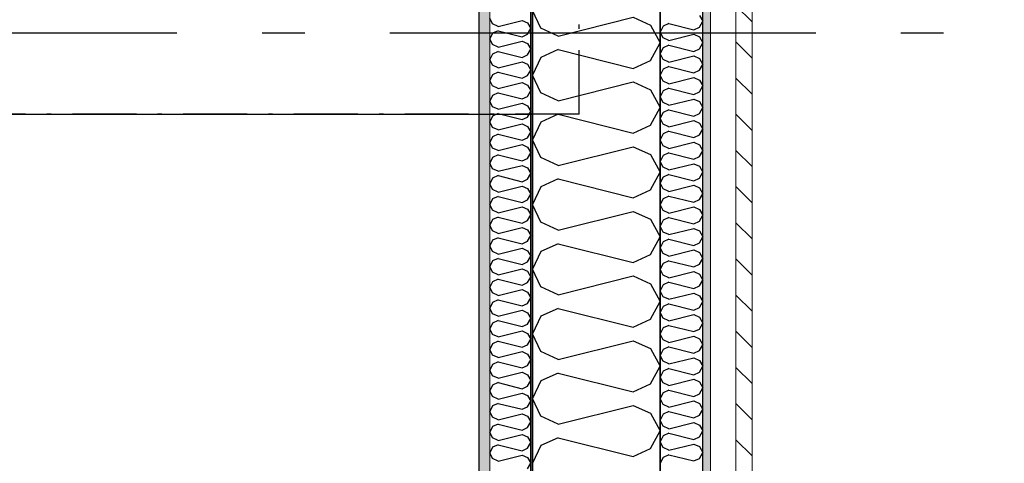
# Model space of a CAD drawing. Header units: millimetres. Extents: x -117798 to 93698, y -182207 to 252400.
# Tile 147 of 222: x -64945 to -63789, y -19122 to -18601. Entities that reach past the tile are written whole.
import ezdxf
from ezdxf.enums import TextEntityAlignment as Align

# ---------------------------------------------------------------- set-up
doc = ezdxf.new("R2010")
doc.units = ezdxf.units.MM
doc.header["$LTSCALE"] = 0.5
doc.header["$MEASUREMENT"] = 0
for name, pattern in [('Akselinje', [1500, 1000, -200, 100, -200]), ('Over snittplan', [260, 150, -50, 10, -50]), ('PLINE', [0])]:
    doc.linetypes.add(name, pattern=pattern)
for name, color, linetype in [('223- Bjelker', 7, 'Continuous'), ('232- Ikke-bærende yttervegger', 7, 'Continuous'), ('232- Ikke-bærende yttervegger (Skravur)', 7, 'Continuous'), ('232- Ikke-bærende yttervegger (Skravur)(Nye konstruksjoner)', 7, 'Continuous'), ('232- Ikke-bærende yttervegger(Nye konstruksjoner)', 7, 'Continuous'), ('235- Utvendig kledning og overflate (Skravur)(Nye konstruksjoner)', 7, 'Continuous'), ('251- Frittbærende dekker(Nye konstruksjoner)', 7, 'Continuous'), ('256- Faste himlinger og overflatebehandling(Nye konstruksjoner)', 7, 'Continuous'), ('261- Primærkonstruksjon (tak)', 7, 'Continuous'), ('262- Taktekking(Nye konstruksjoner)', 7, 'Continuous'), ('82-- Modullinjer', 7, 'Continuous'), ('862- M___Nettoareal(Nye konstruksjoner)', 7, 'Continuous'), ('862- M___Nettoareal(Polylinje)(Nye konstruksjoner)', 7, 'Continuous'), ('862- M___Nettoareal(Tekst)(Nye konstruksjoner)', 7, 'Continuous')]:
    doc.layers.add(name, color=color, linetype=linetype)
doc.layers.add('235- Utvendig kledning og overflate(Nye konstruksjoner)', color=7, linetype='Continuous', lineweight=0)
doc.layers.add('236- Innvendig kledning og overflate(Nye konstruksjoner)', color=7, linetype='Continuous', lineweight=0)
doc.styles.add('GENERATED_STYLE_1', font='arial.ttf')
doc.styles.add('GENERATED_STYLE_4', font='arial.ttf')

# ---------------------------------------------------------------- blocks, each defined once
blk = doc.blocks.new('Teknisk vent._A-214_26', base_point=(-66816.6, -20004.2))
at = {"layer": '862- M___Nettoareal(Polylinje)(Nye konstruksjoner)', "linetype": 'PLINE', "flags": 128}
blk.add_lwpolyline([(-70728.2, -18466.9), (-68648.2, -18466.9), (-68648.2, -25811.9), (-68573.2, -25811.9), (-68573.2, -25749.4), (-65173.2, -25749.4), (-65173.2, -25811.9), (-64973.2, -25811.9), (-64973.2, -25749.4), (-64405.7, -25749.4), (-64405.7, -15084.4), (-64973.2, -15084.4), (-64973.2, -15111.9), (-65173.2, -15111.9), (-65173.2, -15084.4), (-68573.2, -15084.4), (-68573.2, -15111.9), (-68773.2, -15111.9), (-68773.2, -15096.9), (-70728.2, -15096.9)], close=True, dxfattribs=at)
at = {"layer": '862- M___Nettoareal(Tekst)(Nye konstruksjoner)', "style": 'GENERATED_STYLE_1'}
for tag, height, p in [('DUMMY_862', 150, (-66934.4, -19409.6)), ('ROOM_NAME', 150, (-66934.4, -20633)), ('DUMMY_861', 100, (-67091.6, -20232.7)), ('ROOM_NUMBER', 100, (-67091.6, -20621.6)), ('DUMMY_863', 100, (-66698.7, -20598.7))]:
    blk.add_attdef(tag, text='', height=height, rotation=90, dxfattribs=at).set_placement(p, align=Align.TOP_LEFT)
blk = doc.blocks.new('*X154')
at = {"layer": '232- Ikke-bærende yttervegger (Skravur)', "linetype": 'PLINE'}
for p, q in [((-64333.4, -18611.1), (-64343.2, -18590.3)), ((-64313, -18620.3), (-64225, -18598.3)), ((-64225, -18598.3), (-64204.7, -18607.6)), ((-64313, -18620.3), (-64333.4, -18611.1)), ((-64204.7, -18607.6), (-64193.2, -18628.3)), ((-64204.7, -18649), (-64193.2, -18628.3)), ((-64333.4, -18645.5), (-64343.2, -18666.2)), ((-64313, -18636.3), (-64333.4, -18645.5)), ((-64313, -18636.3), (-64225, -18658.3)), ((-64225, -18658.3), (-64204.7, -18649)), ((-64333.4, -18686.9), (-64343.2, -18666.2)), ((-64313, -18696.2), (-64225, -18674.2)), ((-64225, -18674.2), (-64204.7, -18683.4)), ((-64313, -18696.2), (-64333.4, -18686.9)), ((-64204.7, -18683.4), (-64193.2, -18704.2)), ((-64313, -18712.1), (-64333.4, -18721.4)), ((-64313, -18712.1), (-64225, -18734.1)), ((-64204.7, -18724.9), (-64193.2, -18704.2)), ((-64333.4, -18721.4), (-64343.2, -18742.1)), ((-64225, -18734.1), (-64204.7, -18724.9)), ((-64333.4, -18762.8), (-64343.2, -18742.1)), ((-64313, -18772.1), (-64225, -18750.1)), ((-64225, -18750.1), (-64204.7, -18759.3)), ((-64204.7, -18759.3), (-64193.2, -18780)), ((-64313, -18772.1), (-64333.4, -18762.8)), ((-64204.7, -18800.8), (-64193.2, -18780)), ((-64313, -18788), (-64333.4, -18797.3)), ((-64313, -18788), (-64225, -18810)), ((-64333.4, -18797.3), (-64343.2, -18818)), ((-64225, -18810), (-64204.7, -18800.8)), ((-64333.4, -18838.7), (-64343.2, -18818)), ((-64313, -18848), (-64225, -18826)), ((-64225, -18826), (-64204.7, -18835.2)), ((-64313, -18848), (-64333.4, -18838.7)), ((-64204.7, -18835.2), (-64193.2, -18855.9)), ((-64313, -18863.9), (-64333.4, -18873.1)), ((-64313, -18863.9), (-64225, -18885.9)), ((-64204.7, -18876.6), (-64193.2, -18855.9)), ((-64333.4, -18873.1), (-64343.2, -18893.9)), ((-64225, -18885.9), (-64204.7, -18876.6)), ((-64333.4, -18914.6), (-64343.2, -18893.9)), ((-64313, -18923.8), (-64225, -18901.8)), ((-64225, -18901.8), (-64204.7, -18911.1)), ((-64204.7, -18911.1), (-64193.2, -18931.8)), ((-64313, -18923.8), (-64333.4, -18914.6)), ((-64204.7, -18952.5), (-64193.2, -18931.8)), ((-64313, -18939.8), (-64333.4, -18949)), ((-64313, -18939.8), (-64225, -18961.8)), ((-64333.4, -18949), (-64343.2, -18969.7)), ((-64225, -18961.8), (-64204.7, -18952.5)), ((-64333.4, -18990.5), (-64343.2, -18969.7)), ((-64313, -18999.7), (-64225, -18977.7)), ((-64225, -18977.7), (-64204.7, -18987)), ((-64313, -18999.7), (-64333.4, -18990.5)), ((-64204.7, -18987), (-64193.2, -19007.7)), ((-64313, -19015.7), (-64333.4, -19024.9)), ((-64313, -19015.7), (-64225, -19037.7)), ((-64204.7, -19028.4), (-64193.2, -19007.7)), ((-64333.4, -19024.9), (-64343.2, -19045.6)), ((-64225, -19037.7), (-64204.7, -19028.4)), ((-64333.4, -19066.3), (-64343.2, -19045.6)), ((-64313, -19075.6), (-64225, -19053.6)), ((-64225, -19053.6), (-64204.7, -19062.8)), ((-64313, -19075.6), (-64333.4, -19066.3)), ((-64204.7, -19062.8), (-64193.2, -19083.6)), ((-64204.7, -19104.3), (-64193.2, -19083.6)), ((-64313, -19091.5), (-64333.4, -19100.8)), ((-64313, -19091.5), (-64225, -19113.5)), ((-64333.4, -19100.8), (-64343.2, -19121.5)), ((-64225, -19113.5), (-64204.7, -19104.3))]:
    blk.add_line(p, q, dxfattribs=at)
blk = doc.blocks.new('*X420')
at = {"layer": '235- Utvendig kledning og overflate (Skravur)(Nye konstruksjoner)', "linetype": 'PLINE'}
for p, q in [((-64147, -18596.1), (-64143.2, -18603)), ((-64189.9, -18608.7), (-64193.2, -18615.6)), ((-64183.1, -18605.7), (-64189.9, -18608.7)), ((-64183.1, -18605.7), (-64153.8, -18613)), ((-64153.8, -18613), (-64147, -18609.9)), ((-64147, -18609.9), (-64143.2, -18603)), ((-64189.9, -18622.5), (-64193.2, -18615.6)), ((-64183.1, -18625.6), (-64189.9, -18622.5)), ((-64183.1, -18625.6), (-64153.8, -18618.3)), ((-64153.8, -18618.3), (-64147, -18621.4)), ((-64147, -18621.4), (-64143.2, -18628.3)), ((-64189.9, -18634), (-64193.2, -18640.9)), ((-64183.1, -18630.9), (-64189.9, -18634)), ((-64183.1, -18630.9), (-64153.8, -18638.3)), ((-64147, -18635.2), (-64143.2, -18628.3)), ((-64189.9, -18647.8), (-64193.2, -18640.9)), ((-64183.1, -18650.9), (-64153.8, -18643.6)), ((-64153.8, -18638.3), (-64147, -18635.2)), ((-64153.8, -18643.6), (-64147, -18646.7)), ((-64183.1, -18650.9), (-64189.9, -18647.8)), ((-64183.1, -18656.2), (-64189.9, -18659.3)), ((-64183.1, -18656.2), (-64153.8, -18663.6)), ((-64147, -18646.7), (-64143.2, -18653.6)), ((-64147, -18660.5), (-64143.2, -18653.6)), ((-64189.9, -18659.3), (-64193.2, -18666.2)), ((-64189.9, -18673.1), (-64193.2, -18666.2)), ((-64183.1, -18676.2), (-64153.8, -18668.9)), ((-64153.8, -18663.6), (-64147, -18660.5)), ((-64153.8, -18668.9), (-64147, -18672)), ((-64183.1, -18676.2), (-64189.9, -18673.1)), ((-64147, -18672), (-64143.2, -18678.9)), ((-64147, -18685.8), (-64143.2, -18678.9)), ((-64189.9, -18684.6), (-64193.2, -18691.5)), ((-64189.9, -18698.4), (-64193.2, -18691.5)), ((-64183.1, -18681.5), (-64189.9, -18684.6)), ((-64183.1, -18681.5), (-64153.8, -18688.9)), ((-64153.8, -18688.9), (-64147, -18685.8)), ((-64183.1, -18701.5), (-64189.9, -18698.4)), ((-64183.1, -18701.5), (-64153.8, -18694.2)), ((-64153.8, -18694.2), (-64147, -18697.3)), ((-64147, -18697.3), (-64143.2, -18704.2)), ((-64189.9, -18709.9), (-64193.2, -18716.8)), ((-64183.1, -18706.8), (-64189.9, -18709.9)), ((-64183.1, -18706.8), (-64153.8, -18714.2)), ((-64153.8, -18714.2), (-64147, -18711.1)), ((-64147, -18711.1), (-64143.2, -18704.2)), ((-64189.9, -18723.7), (-64193.2, -18716.8)), ((-64183.1, -18726.8), (-64189.9, -18723.7)), ((-64183.1, -18726.8), (-64153.8, -18719.5)), ((-64153.8, -18719.5), (-64147, -18722.6)), ((-64147, -18722.6), (-64143.2, -18729.5)), ((-64189.9, -18735.2), (-64193.2, -18742.1)), ((-64183.1, -18732.1), (-64189.9, -18735.2)), ((-64183.1, -18732.1), (-64153.8, -18739.5)), ((-64153.8, -18739.5), (-64147, -18736.4)), ((-64147, -18736.4), (-64143.2, -18729.5)), ((-64189.9, -18749), (-64193.2, -18742.1)), ((-64183.1, -18752.1), (-64189.9, -18749)), ((-64183.1, -18752.1), (-64153.8, -18744.8)), ((-64153.8, -18744.8), (-64147, -18747.8)), ((-64147, -18747.8), (-64143.2, -18754.8)), ((-64189.9, -18760.5), (-64193.2, -18767.4)), ((-64183.1, -18757.4), (-64189.9, -18760.5)), ((-64183.1, -18757.4), (-64153.8, -18764.7)), ((-64153.8, -18764.7), (-64147, -18761.7)), ((-64147, -18761.7), (-64143.2, -18754.8)), ((-64189.9, -18774.3), (-64193.2, -18767.4)), ((-64183.1, -18777.4), (-64153.8, -18770.1)), ((-64153.8, -18770.1), (-64147, -18773.1)), ((-64147, -18773.1), (-64143.2, -18780)), ((-64183.1, -18777.4), (-64189.9, -18774.3)), ((-64183.1, -18782.7), (-64189.9, -18785.8)), ((-64183.1, -18782.7), (-64153.8, -18790)), ((-64147, -18787), (-64143.2, -18780)), ((-64189.9, -18785.8), (-64193.2, -18792.7)), ((-64189.9, -18799.6), (-64193.2, -18792.7)), ((-64183.1, -18802.7), (-64153.8, -18795.4)), ((-64153.8, -18790), (-64147, -18787)), ((-64153.8, -18795.4), (-64147, -18798.4)), ((-64183.1, -18802.7), (-64189.9, -18799.6)), ((-64183.1, -18808), (-64189.9, -18811.1)), ((-64183.1, -18808), (-64153.8, -18815.3)), ((-64147, -18798.4), (-64143.2, -18805.3)), ((-64147, -18812.2), (-64143.2, -18805.3)), ((-64189.9, -18811.1), (-64193.2, -18818)), ((-64189.9, -18824.9), (-64193.2, -18818)), ((-64153.8, -18815.3), (-64147, -18812.2)), ((-64183.1, -18828), (-64189.9, -18824.9)), ((-64183.1, -18828), (-64153.8, -18820.6)), ((-64153.8, -18820.6), (-64147, -18823.7)), ((-64147, -18823.7), (-64143.2, -18830.6)), ((-64147, -18837.5), (-64143.2, -18830.6)), ((-64189.9, -18836.4), (-64193.2, -18843.3)), ((-64183.1, -18833.3), (-64189.9, -18836.4)), ((-64183.1, -18833.3), (-64153.8, -18840.6)), ((-64153.8, -18840.6), (-64147, -18837.5)), ((-64189.9, -18850.2), (-64193.2, -18843.3)), ((-64183.1, -18853.3), (-64189.9, -18850.2)), ((-64183.1, -18853.3), (-64153.8, -18845.9)), ((-64153.8, -18845.9), (-64147, -18849)), ((-64147, -18849), (-64143.2, -18855.9)), ((-64189.9, -18861.7), (-64193.2, -18868.6)), ((-64183.1, -18858.6), (-64189.9, -18861.7)), ((-64183.1, -18858.6), (-64153.8, -18865.9)), ((-64153.8, -18865.9), (-64147, -18862.8)), ((-64147, -18862.8), (-64143.2, -18855.9)), ((-64189.9, -18875.5), (-64193.2, -18868.6)), ((-64183.1, -18878.6), (-64189.9, -18875.5)), ((-64183.1, -18878.6), (-64153.8, -18871.2)), ((-64153.8, -18871.2), (-64147, -18874.3)), ((-64147, -18874.3), (-64143.2, -18881.2)), ((-64189.9, -18887), (-64193.2, -18893.9)), ((-64183.1, -18883.9), (-64189.9, -18887)), ((-64183.1, -18883.9), (-64153.8, -18891.2)), ((-64153.8, -18891.2), (-64147, -18888.1)), ((-64147, -18888.1), (-64143.2, -18881.2)), ((-64189.9, -18900.8), (-64193.2, -18893.9)), ((-64183.1, -18903.9), (-64153.8, -18896.5)), ((-64153.8, -18896.5), (-64147, -18899.6)), ((-64147, -18899.6), (-64143.2, -18906.5)), ((-64183.1, -18903.9), (-64189.9, -18900.8)), ((-64183.1, -18909.2), (-64189.9, -18912.3)), ((-64183.1, -18909.2), (-64153.8, -18916.5)), ((-64147, -18913.4), (-64143.2, -18906.5)), ((-64189.9, -18912.3), (-64193.2, -18919.2)), ((-64189.9, -18926.1), (-64193.2, -18919.2)), ((-64183.1, -18929.1), (-64153.8, -18921.8)), ((-64153.8, -18916.5), (-64147, -18913.4)), ((-64153.8, -18921.8), (-64147, -18924.9)), ((-64183.1, -18929.1), (-64189.9, -18926.1)), ((-64183.1, -18934.5), (-64189.9, -18937.5)), ((-64183.1, -18934.5), (-64153.8, -18941.8)), ((-64147, -18924.9), (-64143.2, -18931.8)), ((-64147, -18938.7), (-64143.2, -18931.8)), ((-64189.9, -18937.5), (-64193.2, -18944.5)), ((-64189.9, -18951.4), (-64193.2, -18944.5)), ((-64153.8, -18941.8), (-64147, -18938.7)), ((-64183.1, -18954.4), (-64189.9, -18951.4)), ((-64183.1, -18954.4), (-64153.8, -18947.1)), ((-64153.8, -18947.1), (-64147, -18950.2)), ((-64147, -18950.2), (-64143.2, -18957.1)), ((-64147, -18964), (-64143.2, -18957.1)), ((-64189.9, -18962.8), (-64193.2, -18969.7)), ((-64189.9, -18976.7), (-64193.2, -18969.7)), ((-64183.1, -18959.8), (-64189.9, -18962.8)), ((-64183.1, -18959.8), (-64153.8, -18967.1)), ((-64153.8, -18967.1), (-64147, -18964)), ((-64183.1, -18979.7), (-64189.9, -18976.7)), ((-64183.1, -18979.7), (-64153.8, -18972.4)), ((-64153.8, -18972.4), (-64147, -18975.5)), ((-64147, -18975.5), (-64143.2, -18982.4)), ((-64189.9, -18988.1), (-64193.2, -18995)), ((-64183.1, -18985), (-64189.9, -18988.1)), ((-64183.1, -18985), (-64153.8, -18992.4)), ((-64153.8, -18992.4), (-64147, -18989.3)), ((-64147, -18989.3), (-64143.2, -18982.4)), ((-64189.9, -19001.9), (-64193.2, -18995)), ((-64183.1, -19005), (-64189.9, -19001.9)), ((-64183.1, -19005), (-64153.8, -18997.7)), ((-64153.8, -18997.7), (-64147, -19000.8)), ((-64147, -19000.8), (-64143.2, -19007.7)), ((-64189.9, -19013.4), (-64193.2, -19020.3)), ((-64183.1, -19010.3), (-64189.9, -19013.4)), ((-64183.1, -19010.3), (-64153.8, -19017.7)), ((-64153.8, -19017.7), (-64147, -19014.6)), ((-64147, -19014.6), (-64143.2, -19007.7)), ((-64189.9, -19027.2), (-64193.2, -19020.3)), ((-64183.1, -19030.3), (-64189.9, -19027.2)), ((-64183.1, -19030.3), (-64153.8, -19023)), ((-64153.8, -19023), (-64147, -19026.1)), ((-64147, -19026.1), (-64143.2, -19033)), ((-64189.9, -19038.7), (-64193.2, -19045.6)), ((-64183.1, -19035.6), (-64189.9, -19038.7)), ((-64183.1, -19035.6), (-64153.8, -19043)), ((-64147, -19039.9), (-64143.2, -19033)), ((-64189.9, -19052.5), (-64193.2, -19045.6)), ((-64183.1, -19055.6), (-64153.8, -19048.3)), ((-64153.8, -19043), (-64147, -19039.9)), ((-64153.8, -19048.3), (-64147, -19051.4)), ((-64183.1, -19055.6), (-64189.9, -19052.5)), ((-64183.1, -19060.9), (-64189.9, -19064)), ((-64183.1, -19060.9), (-64153.8, -19068.3)), ((-64147, -19051.4), (-64143.2, -19058.3)), ((-64147, -19065.2), (-64143.2, -19058.3)), ((-64189.9, -19064), (-64193.2, -19070.9)), ((-64189.9, -19077.8), (-64193.2, -19070.9)), ((-64183.1, -19080.9), (-64153.8, -19073.6)), ((-64153.8, -19068.3), (-64147, -19065.2)), ((-64153.8, -19073.6), (-64147, -19076.7)), ((-64183.1, -19080.9), (-64189.9, -19077.8)), ((-64147, -19076.7), (-64143.2, -19083.6)), ((-64147, -19090.5), (-64143.2, -19083.6)), ((-64189.9, -19089.3), (-64193.2, -19096.2)), ((-64189.9, -19103.1), (-64193.2, -19096.2)), ((-64183.1, -19086.2), (-64189.9, -19089.3)), ((-64183.1, -19086.2), (-64153.8, -19093.6)), ((-64153.8, -19093.6), (-64147, -19090.5)), ((-64183.1, -19106.2), (-64189.9, -19103.1)), ((-64183.1, -19106.2), (-64153.8, -19098.9)), ((-64153.8, -19098.9), (-64147, -19101.9)), ((-64147, -19101.9), (-64143.2, -19108.9)), ((-64189.9, -19114.6), (-64193.2, -19121.5)), ((-64183.1, -19111.5), (-64189.9, -19114.6)), ((-64183.1, -19111.5), (-64153.8, -19118.8)), ((-64153.8, -19118.8), (-64147, -19115.8)), ((-64147, -19115.8), (-64143.2, -19108.9))]:
    blk.add_line(p, q, dxfattribs=at)
blk = doc.blocks.new('*X442')
at = {"layer": '232- Ikke-bærende yttervegger (Skravur)(Nye konstruksjoner)', "linetype": 'PLINE'}
for p, q in [((-64390, -18606.1), (-64393.2, -18599.5)), ((-64383.5, -18609), (-64390, -18606.1)), ((-64383.5, -18609), (-64355.4, -18602)), ((-64355.4, -18602), (-64348.9, -18605)), ((-64348.9, -18605), (-64345.2, -18611.6)), ((-64390, -18617.1), (-64393.2, -18623.7)), ((-64383.5, -18614.1), (-64390, -18617.1)), ((-64383.5, -18614.1), (-64355.4, -18621.2)), ((-64355.4, -18621.2), (-64348.9, -18618.2)), ((-64348.9, -18618.2), (-64345.2, -18611.6)), ((-64390, -18630.4), (-64393.2, -18623.7)), ((-64383.5, -18633.3), (-64390, -18630.4)), ((-64383.5, -18633.3), (-64355.4, -18626.3)), ((-64355.4, -18626.3), (-64348.9, -18629.2)), ((-64348.9, -18629.2), (-64345.2, -18635.9)), ((-64390, -18641.4), (-64393.2, -18648)), ((-64383.5, -18638.4), (-64390, -18641.4)), ((-64383.5, -18638.4), (-64355.4, -18645.5)), ((-64355.4, -18645.5), (-64348.9, -18642.5)), ((-64348.9, -18642.5), (-64345.2, -18635.9)), ((-64390, -18654.6), (-64393.2, -18648)), ((-64383.5, -18657.6), (-64390, -18654.6)), ((-64383.5, -18657.6), (-64355.4, -18650.6)), ((-64355.4, -18650.6), (-64348.9, -18653.5)), ((-64348.9, -18653.5), (-64345.2, -18660.2)), ((-64390, -18665.7), (-64393.2, -18672.3)), ((-64383.5, -18662.7), (-64390, -18665.7)), ((-64383.5, -18662.7), (-64355.4, -18669.7)), ((-64355.4, -18669.7), (-64348.9, -18666.8)), ((-64348.9, -18666.8), (-64345.2, -18660.2)), ((-64390, -18678.9), (-64393.2, -18672.3)), ((-64383.5, -18681.9), (-64390, -18678.9)), ((-64383.5, -18681.9), (-64355.4, -18674.8)), ((-64355.4, -18674.8), (-64348.9, -18677.8)), ((-64348.9, -18677.8), (-64345.2, -18684.4)), ((-64390, -18689.9), (-64393.2, -18696.6)), ((-64383.5, -18687), (-64390, -18689.9)), ((-64383.5, -18687), (-64355.4, -18694)), ((-64355.4, -18694), (-64348.9, -18691.1)), ((-64348.9, -18691.1), (-64345.2, -18684.4)), ((-64390, -18703.2), (-64393.2, -18696.6)), ((-64383.5, -18706.2), (-64390, -18703.2)), ((-64383.5, -18706.2), (-64355.4, -18699.1)), ((-64355.4, -18699.1), (-64348.9, -18702.1)), ((-64348.9, -18702.1), (-64345.2, -18708.7)), ((-64390, -18714.2), (-64393.2, -18720.9)), ((-64383.5, -18711.3), (-64390, -18714.2)), ((-64383.5, -18711.3), (-64355.4, -18718.3)), ((-64355.4, -18718.3), (-64348.9, -18715.4)), ((-64348.9, -18715.4), (-64345.2, -18708.7)), ((-64390, -18727.5), (-64393.2, -18720.9)), ((-64383.5, -18730.5), (-64355.4, -18723.4)), ((-64355.4, -18723.4), (-64348.9, -18726.4)), ((-64348.9, -18726.4), (-64345.2, -18733)), ((-64390, -18738.5), (-64393.2, -18745.1)), ((-64383.5, -18730.5), (-64390, -18727.5)), ((-64383.5, -18735.6), (-64390, -18738.5)), ((-64383.5, -18735.6), (-64355.4, -18742.6)), ((-64348.9, -18739.6), (-64345.2, -18733)), ((-64390, -18751.8), (-64393.2, -18745.1)), ((-64383.5, -18754.7), (-64355.4, -18747.7)), ((-64355.4, -18742.6), (-64348.9, -18739.6)), ((-64355.4, -18747.7), (-64348.9, -18750.7)), ((-64383.5, -18754.7), (-64390, -18751.8)), ((-64383.5, -18759.8), (-64390, -18762.8)), ((-64383.5, -18759.8), (-64355.4, -18766.9)), ((-64348.9, -18750.7), (-64345.2, -18757.3)), ((-64348.9, -18763.9), (-64345.2, -18757.3)), ((-64390, -18762.8), (-64393.2, -18769.4)), ((-64390, -18776.1), (-64393.2, -18769.4)), ((-64383.5, -18779), (-64355.4, -18772)), ((-64355.4, -18766.9), (-64348.9, -18763.9)), ((-64355.4, -18772), (-64348.9, -18774.9)), ((-64383.5, -18779), (-64390, -18776.1)), ((-64383.5, -18784.1), (-64390, -18787.1)), ((-64383.5, -18784.1), (-64355.4, -18791.2)), ((-64348.9, -18774.9), (-64345.2, -18781.6)), ((-64348.9, -18788.2), (-64345.2, -18781.6)), ((-64390, -18787.1), (-64393.2, -18793.7)), ((-64390, -18800.3), (-64393.2, -18793.7)), ((-64383.5, -18803.3), (-64355.4, -18796.3)), ((-64355.4, -18791.2), (-64348.9, -18788.2)), ((-64355.4, -18796.3), (-64348.9, -18799.2)), ((-64383.5, -18803.3), (-64390, -18800.3)), ((-64348.9, -18799.2), (-64345.2, -18805.8)), ((-64348.9, -18812.5), (-64345.2, -18805.8)), ((-64390, -18811.4), (-64393.2, -18818)), ((-64390, -18824.6), (-64393.2, -18818)), ((-64383.5, -18808.4), (-64390, -18811.4)), ((-64383.5, -18808.4), (-64355.4, -18815.4)), ((-64355.4, -18815.4), (-64348.9, -18812.5)), ((-64383.5, -18827.6), (-64390, -18824.6)), ((-64383.5, -18827.6), (-64355.4, -18820.5)), ((-64355.4, -18820.5), (-64348.9, -18823.5)), ((-64348.9, -18823.5), (-64345.2, -18830.1)), ((-64348.9, -18836.8), (-64345.2, -18830.1)), ((-64390, -18835.6), (-64393.2, -18842.3)), ((-64390, -18848.9), (-64393.2, -18842.3)), ((-64383.5, -18832.7), (-64390, -18835.6)), ((-64383.5, -18832.7), (-64355.4, -18839.7)), ((-64355.4, -18839.7), (-64348.9, -18836.8)), ((-64383.5, -18851.9), (-64390, -18848.9)), ((-64383.5, -18851.9), (-64355.4, -18844.8)), ((-64355.4, -18844.8), (-64348.9, -18847.8)), ((-64348.9, -18847.8), (-64345.2, -18854.4)), ((-64390, -18859.9), (-64393.2, -18866.5)), ((-64383.5, -18857), (-64390, -18859.9)), ((-64383.5, -18857), (-64355.4, -18864)), ((-64355.4, -18864), (-64348.9, -18861)), ((-64348.9, -18861), (-64345.2, -18854.4)), ((-64390, -18873.2), (-64393.2, -18866.5)), ((-64383.5, -18876.1), (-64390, -18873.2)), ((-64383.5, -18876.1), (-64355.4, -18869.1)), ((-64355.4, -18869.1), (-64348.9, -18872.1)), ((-64348.9, -18872.1), (-64345.2, -18878.7)), ((-64390, -18884.2), (-64393.2, -18890.8)), ((-64383.5, -18881.2), (-64390, -18884.2)), ((-64383.5, -18881.2), (-64355.4, -18888.3)), ((-64355.4, -18888.3), (-64348.9, -18885.3)), ((-64348.9, -18885.3), (-64345.2, -18878.7)), ((-64390, -18897.5), (-64393.2, -18890.8)), ((-64383.5, -18900.4), (-64390, -18897.5)), ((-64383.5, -18900.4), (-64355.4, -18893.4)), ((-64355.4, -18893.4), (-64348.9, -18896.3)), ((-64348.9, -18896.3), (-64345.2, -18903)), ((-64390, -18908.5), (-64393.2, -18915.1)), ((-64383.5, -18905.5), (-64390, -18908.5)), ((-64383.5, -18905.5), (-64355.4, -18912.6)), ((-64355.4, -18912.6), (-64348.9, -18909.6)), ((-64348.9, -18909.6), (-64345.2, -18903)), ((-64390, -18921.7), (-64393.2, -18915.1)), ((-64383.5, -18924.7), (-64390, -18921.7)), ((-64383.5, -18924.7), (-64355.4, -18917.7)), ((-64355.4, -18917.7), (-64348.9, -18920.6)), ((-64348.9, -18920.6), (-64345.2, -18927.3)), ((-64390, -18932.8), (-64393.2, -18939.4)), ((-64383.5, -18929.8), (-64390, -18932.8)), ((-64383.5, -18929.8), (-64355.4, -18936.8)), ((-64355.4, -18936.8), (-64348.9, -18933.9)), ((-64348.9, -18933.9), (-64345.2, -18927.3)), ((-64390, -18946), (-64393.2, -18939.4)), ((-64383.5, -18949), (-64390, -18946)), ((-64383.5, -18949), (-64355.4, -18941.9)), ((-64355.4, -18941.9), (-64348.9, -18944.9)), ((-64348.9, -18944.9), (-64345.2, -18951.5)), ((-64390, -18957), (-64393.2, -18963.7)), ((-64383.5, -18954.1), (-64390, -18957)), ((-64383.5, -18954.1), (-64355.4, -18961.1)), ((-64355.4, -18961.1), (-64348.9, -18958.2)), ((-64348.9, -18958.2), (-64345.2, -18951.5)), ((-64390, -18970.3), (-64393.2, -18963.7)), ((-64383.5, -18973.3), (-64355.4, -18966.2)), ((-64355.4, -18966.2), (-64348.9, -18969.2)), ((-64348.9, -18969.2), (-64345.2, -18975.8)), ((-64390, -18981.3), (-64393.2, -18988)), ((-64383.5, -18973.3), (-64390, -18970.3)), ((-64383.5, -18978.4), (-64390, -18981.3)), ((-64383.5, -18978.4), (-64355.4, -18985.4)), ((-64348.9, -18982.4), (-64345.2, -18975.8)), ((-64390, -18994.6), (-64393.2, -18988)), ((-64383.5, -18997.5), (-64355.4, -18990.5)), ((-64355.4, -18985.4), (-64348.9, -18982.4)), ((-64355.4, -18990.5), (-64348.9, -18993.5)), ((-64383.5, -18997.5), (-64390, -18994.6)), ((-64383.5, -19002.6), (-64390, -19005.6)), ((-64383.5, -19002.6), (-64355.4, -19009.7)), ((-64348.9, -18993.5), (-64345.2, -19000.1)), ((-64348.9, -19006.7), (-64345.2, -19000.1)), ((-64390, -19005.6), (-64393.2, -19012.2)), ((-64390, -19018.9), (-64393.2, -19012.2)), ((-64383.5, -19021.8), (-64355.4, -19014.8)), ((-64355.4, -19009.7), (-64348.9, -19006.7)), ((-64355.4, -19014.8), (-64348.9, -19017.7)), ((-64383.5, -19021.8), (-64390, -19018.9)), ((-64383.5, -19026.9), (-64390, -19029.9)), ((-64383.5, -19026.9), (-64355.4, -19034)), ((-64348.9, -19017.7), (-64345.2, -19024.4)), ((-64348.9, -19031), (-64345.2, -19024.4)), ((-64390, -19029.9), (-64393.2, -19036.5)), ((-64390, -19043.1), (-64393.2, -19036.5)), ((-64383.5, -19046.1), (-64355.4, -19039.1)), ((-64355.4, -19034), (-64348.9, -19031)), ((-64355.4, -19039.1), (-64348.9, -19042)), ((-64383.5, -19046.1), (-64390, -19043.1)), ((-64348.9, -19042), (-64345.2, -19048.7)), ((-64348.9, -19055.3), (-64345.2, -19048.7)), ((-64390, -19054.2), (-64393.2, -19060.8)), ((-64390, -19067.4), (-64393.2, -19060.8)), ((-64383.5, -19051.2), (-64390, -19054.2)), ((-64383.5, -19051.2), (-64355.4, -19058.2)), ((-64355.4, -19058.2), (-64348.9, -19055.3)), ((-64383.5, -19070.4), (-64390, -19067.4)), ((-64383.5, -19070.4), (-64355.4, -19063.3)), ((-64355.4, -19063.3), (-64348.9, -19066.3)), ((-64348.9, -19066.3), (-64345.2, -19072.9)), ((-64348.9, -19079.6), (-64345.2, -19072.9)), ((-64390, -19078.4), (-64393.2, -19085.1)), ((-64390, -19091.7), (-64393.2, -19085.1)), ((-64383.5, -19075.5), (-64390, -19078.4)), ((-64383.5, -19075.5), (-64355.4, -19082.5)), ((-64355.4, -19082.5), (-64348.9, -19079.6)), ((-64383.5, -19094.7), (-64390, -19091.7)), ((-64383.5, -19094.7), (-64355.4, -19087.6)), ((-64355.4, -19087.6), (-64348.9, -19090.6)), ((-64348.9, -19090.6), (-64345.2, -19097.2)), ((-64390, -19102.7), (-64393.2, -19109.4)), ((-64383.5, -19099.8), (-64390, -19102.7)), ((-64383.5, -19099.8), (-64355.4, -19106.8)), ((-64355.4, -19106.8), (-64348.9, -19103.9)), ((-64348.9, -19103.9), (-64345.2, -19097.2)), ((-64390, -19116), (-64393.2, -19109.4)), ((-64383.5, -19119), (-64390, -19116)), ((-64383.5, -19119), (-64355.4, -19111.9)), ((-64355.4, -19111.9), (-64348.9, -19114.9)), ((-64348.9, -19114.9), (-64345.2, -19121.5)), ((-64348.9, -19128.1), (-64345.2, -19121.5))]:
    blk.add_line(p, q, dxfattribs=at)
blk = doc.blocks.new('Standard grid marker[204]', base_point=(20939.5, -18616.9))
at = {"layer": '82-- Modullinjer', "linetype": 'Akselinje'}
blk.add_line((20739.5, -18616.9), (-81321.3, -18616.9), dxfattribs=at)
at = {"layer": '82-- Modullinjer', "style": 'GENERATED_STYLE_4'}
for tag, p in [('AC_MarkerText_1_0', (21062, -18656.9)), ('AC_MarkerText_1_1', (-81898.8, -18656.9))]:
    blk.add_attdef(tag, text='', height=175, rotation=90, dxfattribs=at).set_placement(p, align=Align.TOP_CENTER)

msp = doc.modelspace()

# ---------------------------------------------------------------- hatches: boundary and pattern name
at = {"layer": '232- Ikke-bærende yttervegger (Skravur)(Nye konstruksjoner)', "linetype": 'Continuous'}
msp.add_hatch(color=256, dxfattribs=at).paths.add_polyline_path([(-64343.2, -15023.9), (-64345.2, -15023.9), (-64345.2, -25809.9), (-64343.2, -25809.9)])
h = msp.add_hatch(dxfattribs=at)
h.set_pattern_fill('Gips', color=256, style=0, pattern_type=2)
h.set_pattern_definition([(90, (0, 0), (-86.60254, 0), [0, -50]), (90, (-43.3, 25), (-86.60254, 0), [0, -50])])
h.paths.add_polyline_path([(-64405.7, -15084.4), (-64405.7, -25749.4), (-64393.2, -25749.4), (-64393.2, -15084.4)])
at = {"layer": '235- Utvendig kledning og overflate (Skravur)(Nye konstruksjoner)', "linetype": 'Continuous'}
h = msp.add_hatch(dxfattribs=at)
h.set_pattern_fill('Skrålinjer_1', color=256, style=0, pattern_type=2)
h.set_pattern_definition([(135, (0, 0), (21.213203, 21.213203), [])])
h.paths.add_polyline_path([(-64104.2, -14782.9), (-64104.2, -26050.9), (-64085.2, -26050.9), (-64085.2, -14782.9)])
h = msp.add_hatch(dxfattribs=at)
h.set_pattern_fill('Prikker_tett', color=256, style=0, pattern_type=2)
h.set_pattern_definition([(0, (0, 0), (0, 43.30127), [0, -25]), (0, (12.5, 21.65), (0, 43.30127), [0, -25])])
h.paths.add_polyline_path([(-64143.2, -14821.9), (-64143.2, -26011.9), (-64134.2, -26011.9), (-64134.2, -14821.9)])

# ---------------------------------------------------------------- linework, layer by layer
at = {"layer": '223- Bjelker', "linetype": 'Over snittplan'}
for q in [(-64288.2, -18521.9), (-77768.2, -18711.9)]:
    msp.add_line((-64288.2, -18711.9), q, dxfattribs=at)
at = {"layer": '232- Ikke-bærende yttervegger', "linetype": 'PLINE', "flags": 128}
for points in [[(-64193.2, -23169.4), (-64193.2, -14871.9)], [(-64343.2, -15021.9), (-64343.2, -23169.4)]]:
    msp.add_lwpolyline(points, dxfattribs=at)
at = {"layer": '232- Ikke-bærende yttervegger(Nye konstruksjoner)', "linetype": 'PLINE'}
msp.add_line((-64345.2, -25761.9), (-64345.2, -15071.9), dxfattribs=at)
at = {"layer": '232- Ikke-bærende yttervegger(Nye konstruksjoner)', "linetype": 'PLINE', "flags": 128}
msp.add_lwpolyline([(-64343.2, -25811.9), (-64343.2, -15023.9)], dxfattribs=at)
at = {"layer": '235- Utvendig kledning og overflate(Nye konstruksjoner)', "linetype": 'PLINE'}
for p, q in [((-64104.2, -26020.9), (-64104.2, -14812.9)), ((-64134.2, -26011.9), (-64134.2, -14821.9)), ((-64143.2, -25961.9), (-64143.2, -14871.9))]:
    msp.add_line(p, q, dxfattribs=at)
at = {"layer": '235- Utvendig kledning og overflate(Nye konstruksjoner)', "linetype": 'PLINE', "flags": 128}
for points in [[(-64193.2, -14871.9), (-64193.2, -25961.9)], [(-64085.2, -26069.9), (-64085.2, -14921.9)]]:
    msp.add_lwpolyline(points, dxfattribs=at)
at = {"layer": '236- Innvendig kledning og overflate(Nye konstruksjoner)', "linetype": 'PLINE'}
msp.add_line((-64393.2, -15084.4), (-64393.2, -25761.9), dxfattribs=at)
at = {"layer": '236- Innvendig kledning og overflate(Nye konstruksjoner)', "linetype": 'PLINE', "flags": 128}
msp.add_lwpolyline([(-64405.7, -15084.4), (-64405.7, -25749.4)], dxfattribs=at)
at = {"layer": '251- Frittbærende dekker(Nye konstruksjoner)', "linetype": 'Over snittplan', "flags": 128}
msp.add_lwpolyline([(-64343.2, -25811.9), (-64343.2, -15021.9), (-65073.2, -15021.9), (-65073.2, -25811.9)], close=True, dxfattribs=at)
at = {"layer": '256- Faste himlinger og overflatebehandling(Nye konstruksjoner)', "linetype": 'PLINE', "flags": 128}
for points in [[(-68648.2, -18711.9), (-64343.2, -18711.9)], [(-64343.2, -18711.9), (-64343.2, -22121.9)]]:
    msp.add_lwpolyline(points, dxfattribs=at)
at = {"layer": '261- Primærkonstruksjon (tak)', "linetype": 'PLINE', "flags": 128}
for points in [[(-64193.2, -15016.9), (-64193.2, -25816.9)], [(-64193.2, -25666.9), (-64193.2, -15166.9)]]:
    msp.add_lwpolyline(points, dxfattribs=at)
at = {"layer": '262- Taktekking(Nye konstruksjoner)', "linetype": 'PLINE', "flags": 128}
msp.add_lwpolyline([(-64143.2, -26011.9), (-64143.2, -14821.9)], dxfattribs=at)

# ---------------------------------------------------------------- block references
at = {"layer": '232- Ikke-bærende yttervegger'}
msp.add_blockref('*X154', (0, 0), dxfattribs=at)
at = {"layer": '232- Ikke-bærende yttervegger(Nye konstruksjoner)'}
msp.add_blockref('*X442', (0, 0), dxfattribs=at)
at = {"layer": '235- Utvendig kledning og overflate(Nye konstruksjoner)'}
msp.add_blockref('*X420', (0, 0), dxfattribs=at)
at = {"layer": '82-- Modullinjer', "linetype": 'PLINE'}
msp.add_blockref('Standard grid marker[204]', (20939.5, -18616.9), dxfattribs=at)
at = {"layer": '862- M___Nettoareal(Nye konstruksjoner)', "linetype": 'Continuous'}
msp.add_blockref('Teknisk vent._A-214_26', (-66816.6, -20004.2), dxfattribs=at)

doc.saveas('drawing.dxf')
